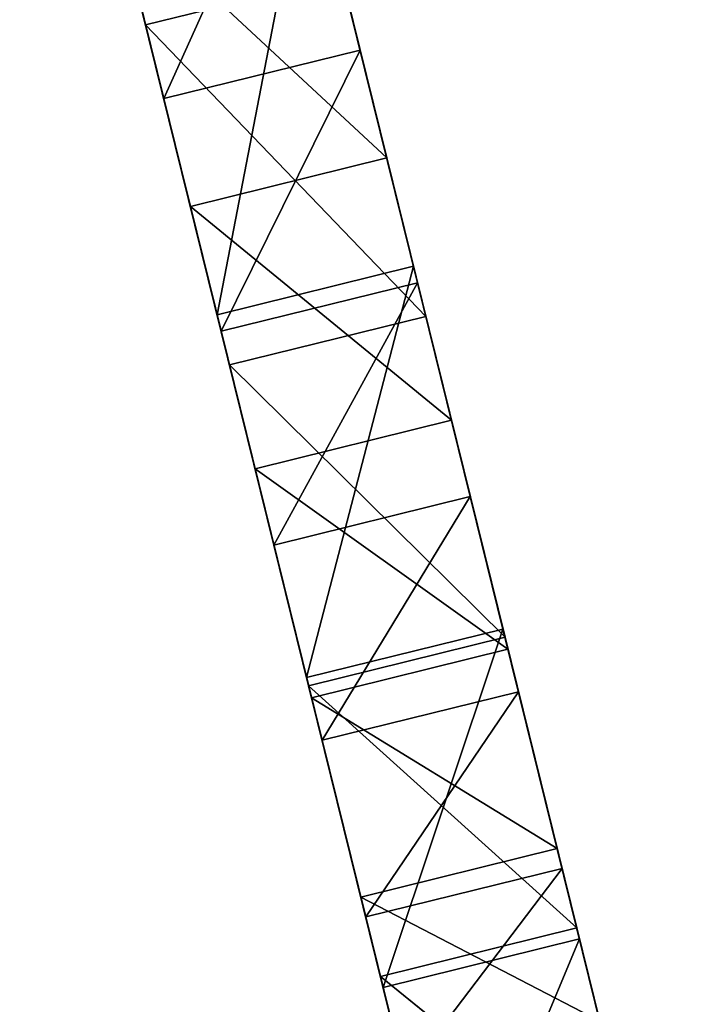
# Model space of a CAD drawing. Extents: x 856 to 1396, y -116 to 539.
# Tile 32 of 115: x 1166 to 1187, y 49 to 79. Entities that reach past the tile are written whole.
import ezdxf

# ---------------------------------------------------------------- set-up
doc = ezdxf.new("R2010")
doc.units = 0
doc.header["$LTSCALE"] = 25.4
doc.layers.get('0').update_dxf_attribs({"color": 13, "linetype": 'CONTINUOUS'})

# ---------------------------------------------------------------- blocks, each defined once
blk = doc.blocks.new('IKA-D-4174_STL')
at = {"color": 43}
for p, q in [((429.585, 1361.649, 194.582), (426.796, 1367.582, 205.886)), ((429.585, 1361.649, 194.582), (426.796, 1367.582, 205.886)), ((431.92, 1340.275, 185.119), (426.796, 1367.582, 205.886)), ((431.92, 1340.275, 185.119), (426.796, 1367.582, 205.886)), ((425.696, 1362.728, 210.345), (430.146, 1345.849, 192.308)), ((431.92, 1340.275, 185.119), (425.696, 1362.728, 210.345)), ((431.92, 1340.275, 185.119), (425.696, 1362.728, 210.345)), ((425.696, 1362.728, 210.345), (430.146, 1345.849, 192.308)), ((432.177, 1355.272, 184.076), (429.585, 1361.649, 194.582)), ((429.585, 1361.649, 194.582), (438.245, 1355.272, 185.574)), ((429.585, 1361.649, 194.582), (438.245, 1355.272, 185.574)), ((429.585, 1361.649, 194.582), (435.653, 1361.649, 196.08)), ((429.585, 1361.649, 194.582), (435.653, 1361.649, 196.08)), ((429.585, 1361.649, 194.582), (431.92, 1340.275, 185.119)), ((429.585, 1361.649, 194.582), (431.92, 1340.275, 185.119)), ((432.177, 1355.272, 184.076), (429.585, 1361.649, 194.582)), ((435.653, 1361.649, 196.08), (438.245, 1355.272, 185.574)), ((435.653, 1361.649, 196.08), (438.245, 1355.272, 185.574)), ((431.92, 1340.275, 185.119), (432.177, 1355.272, 184.076)), ((431.92, 1340.275, 185.119), (432.177, 1355.272, 184.076)), ((434.623, 1348.342, 174.165), (432.177, 1355.272, 184.076)), ((432.177, 1355.272, 184.076), (440.691, 1348.342, 175.662)), ((432.177, 1355.272, 184.076), (440.691, 1348.342, 175.662)), ((432.177, 1355.272, 184.076), (438.245, 1355.272, 185.574)), ((432.177, 1355.272, 184.076), (438.245, 1355.272, 185.574)), ((434.623, 1348.342, 174.165), (432.177, 1355.272, 184.076)), ((434.308, 1351.017, 201.533), (438.245, 1355.272, 185.574)), ((434.308, 1351.017, 201.533), (438.245, 1355.272, 185.574)), ((436.214, 1345.849, 193.805), (438.245, 1355.272, 185.574)), ((436.214, 1345.849, 193.805), (438.245, 1355.272, 185.574)), ((438.245, 1355.272, 185.574), (440.691, 1348.342, 175.662)), ((438.245, 1355.272, 185.574), (440.691, 1348.342, 175.662)), ((428.24, 1351.017, 200.036), (430.146, 1345.849, 192.308)), ((428.24, 1351.017, 200.036), (430.146, 1345.849, 192.308)), ((430.146, 1345.849, 192.308), (434.308, 1351.017, 201.533)), ((430.146, 1345.849, 192.308), (434.308, 1351.017, 201.533)), ((436.214, 1345.849, 193.805), (434.308, 1351.017, 201.533)), ((436.214, 1345.849, 193.805), (434.308, 1351.017, 201.533)), ((431.92, 1340.275, 185.119), (434.623, 1348.342, 174.165)), ((431.92, 1340.275, 185.119), (434.623, 1348.342, 174.165)), ((433.55, 1334.293, 178.511), (434.623, 1348.342, 174.165)), ((433.55, 1334.293, 178.511), (434.623, 1348.342, 174.165)), ((436.838, 1341.107, 165.186), (434.623, 1348.342, 174.165)), ((434.623, 1348.342, 174.165), (442.906, 1341.107, 166.683)), ((434.623, 1348.342, 174.165), (442.906, 1341.107, 166.683)), ((434.623, 1348.342, 174.165), (440.691, 1348.342, 175.662)), ((434.623, 1348.342, 174.165), (440.691, 1348.342, 175.662)), ((436.838, 1341.107, 165.186), (434.623, 1348.342, 174.165)), ((436.214, 1345.849, 193.805), (440.691, 1348.342, 175.662)), ((436.214, 1345.849, 193.805), (440.691, 1348.342, 175.662)), ((437.988, 1340.275, 186.616), (440.691, 1348.342, 175.662)), ((437.988, 1340.275, 186.616), (440.691, 1348.342, 175.662)), ((440.691, 1348.342, 175.662), (442.906, 1341.107, 166.683)), ((440.691, 1348.342, 175.662), (442.906, 1341.107, 166.683)), ((430.146, 1345.849, 192.308), (436.214, 1345.849, 193.805)), ((430.146, 1345.849, 192.308), (436.214, 1345.849, 193.805)), ((430.146, 1345.849, 192.308), (431.92, 1340.275, 185.119)), ((430.146, 1345.849, 192.308), (431.92, 1340.275, 185.119)), ((431.92, 1340.275, 185.119), (436.214, 1345.849, 193.805)), ((431.92, 1340.275, 185.119), (436.214, 1345.849, 193.805)), ((437.988, 1340.275, 186.616), (436.214, 1345.849, 193.805)), ((437.988, 1340.275, 186.616), (436.214, 1345.849, 193.805)), ((433.55, 1334.293, 178.511), (436.838, 1341.107, 165.186)), ((433.55, 1334.293, 178.511), (436.838, 1341.107, 165.186)), ((435.038, 1327.882, 172.483), (436.838, 1341.107, 165.186)), ((435.038, 1327.882, 172.483), (436.838, 1341.107, 165.186)), ((436.385, 1321.004, 167.021), (436.838, 1341.107, 165.186)), ((436.385, 1321.004, 167.021), (436.838, 1341.107, 165.186)), ((438.816, 1333.646, 157.17), (436.838, 1341.107, 165.186)), ((436.838, 1341.107, 165.186), (444.884, 1333.646, 158.667)), ((436.838, 1341.107, 165.186), (444.884, 1333.646, 158.667)), ((436.838, 1341.107, 165.186), (442.906, 1341.107, 166.683)), ((436.838, 1341.107, 165.186), (442.906, 1341.107, 166.683)), ((438.816, 1333.646, 157.17), (436.838, 1341.107, 165.186)), ((437.988, 1340.275, 186.616), (442.906, 1341.107, 166.683)), ((437.988, 1340.275, 186.616), (442.906, 1341.107, 166.683)), ((439.618, 1334.293, 180.008), (442.906, 1341.107, 166.683)), ((439.618, 1334.293, 180.008), (442.906, 1341.107, 166.683)), ((442.906, 1341.107, 166.683), (441.106, 1327.882, 173.98)), ((442.906, 1341.107, 166.683), (441.106, 1327.882, 173.98)), ((442.906, 1341.107, 166.683), (444.884, 1333.646, 158.667)), ((442.906, 1341.107, 166.683), (444.884, 1333.646, 158.667)), ((431.92, 1340.275, 185.119), (437.988, 1340.275, 186.616)), ((431.92, 1340.275, 185.119), (437.988, 1340.275, 186.616)), ((431.92, 1340.275, 185.119), (433.55, 1334.293, 178.511)), ((431.92, 1340.275, 185.119), (433.55, 1334.293, 178.511)), ((433.55, 1334.293, 178.511), (437.988, 1340.275, 186.616)), ((433.55, 1334.293, 178.511), (437.988, 1340.275, 186.616)), ((439.618, 1334.293, 180.008), (437.988, 1340.275, 186.616)), ((439.618, 1334.293, 180.008), (437.988, 1340.275, 186.616)), ((433.55, 1334.293, 178.511), (439.618, 1334.293, 180.008)), ((433.55, 1334.293, 178.511), (439.618, 1334.293, 180.008)), ((433.55, 1334.293, 178.511), (435.038, 1327.882, 172.483)), ((433.55, 1334.293, 178.511), (435.038, 1327.882, 172.483)), ((435.038, 1327.882, 172.483), (439.618, 1334.293, 180.008)), ((435.038, 1327.882, 172.483), (439.618, 1334.293, 180.008)), ((441.106, 1327.882, 173.98), (439.618, 1334.293, 180.008)), ((441.106, 1327.882, 173.98), (439.618, 1334.293, 180.008)), ((436.385, 1321.004, 167.021), (438.816, 1333.646, 157.17)), ((436.385, 1321.004, 167.021), (438.816, 1333.646, 157.17)), ((441.106, 1327.882, 173.98), (444.884, 1333.646, 158.667)), ((441.106, 1327.882, 173.98), (444.884, 1333.646, 158.667)), ((442.453, 1321.004, 168.518), (444.884, 1333.646, 158.667)), ((442.453, 1321.004, 168.518), (444.884, 1333.646, 158.667)), ((435.038, 1327.882, 172.483), (441.106, 1327.882, 173.98)), ((435.038, 1327.882, 172.483), (441.106, 1327.882, 173.98)), ((435.038, 1327.882, 172.483), (436.385, 1321.004, 167.021)), ((435.038, 1327.882, 172.483), (436.385, 1321.004, 167.021)), ((436.385, 1321.004, 167.021), (441.106, 1327.882, 173.98)), ((436.385, 1321.004, 167.021), (441.106, 1327.882, 173.98)), ((442.453, 1321.004, 168.518), (441.106, 1327.882, 173.98)), ((442.453, 1321.004, 168.518), (441.106, 1327.882, 173.98)), ((442.453, 1321.004, 168.518), (446.629, 1326.005, 151.593)), ((442.453, 1321.004, 168.518), (446.629, 1326.005, 151.593)), ((436.385, 1321.004, 167.021), (442.453, 1321.004, 168.518)), ((436.385, 1321.004, 167.021), (442.453, 1321.004, 168.518)), ((436.385, 1321.004, 167.021), (437.594, 1313.621, 162.119)), ((436.385, 1321.004, 167.021), (437.594, 1313.621, 162.119)), ((437.594, 1313.621, 162.119), (442.453, 1321.004, 168.518)), ((437.594, 1313.621, 162.119), (442.453, 1321.004, 168.518)), ((443.662, 1313.621, 163.616), (442.453, 1321.004, 168.518)), ((443.662, 1313.621, 163.616), (442.453, 1321.004, 168.518)), ((437.549, 1183.785, 162.303), (436.233, 1175.012, 167.637)), ((436.233, 1175.012, 167.637), (443.617, 1183.785, 163.8)), ((436.233, 1175.012, 167.637), (443.617, 1183.785, 163.8)), ((437.549, 1183.785, 162.303), (436.233, 1175.012, 167.637)), ((442.301, 1175.012, 169.134), (443.617, 1183.785, 163.8)), ((442.301, 1175.012, 169.134), (443.617, 1183.785, 163.8)), ((436.233, 1175.012, 167.637), (434.713, 1166.394, 173.797)), ((434.713, 1166.394, 173.797), (442.301, 1175.012, 169.134)), ((434.713, 1166.394, 173.797), (442.301, 1175.012, 169.134)), ((436.233, 1175.012, 167.637), (434.713, 1166.394, 173.797)), ((442.159, 1175.021, 143.619), (436.233, 1175.012, 167.637)), ((442.159, 1175.021, 143.619), (436.233, 1175.012, 167.637)), ((436.233, 1175.012, 167.637), (442.301, 1175.012, 169.134)), ((436.233, 1175.012, 167.637), (442.301, 1175.012, 169.134)), ((440.686, 1167.301, 149.588), (436.233, 1175.012, 167.637)), ((440.686, 1167.301, 149.588), (436.233, 1175.012, 167.637)), ((440.781, 1166.394, 175.294), (442.301, 1175.012, 169.134)), ((440.781, 1166.394, 175.294), (442.301, 1175.012, 169.134)), ((442.301, 1175.012, 169.134), (446.754, 1167.301, 151.085)), ((442.301, 1175.012, 169.134), (446.754, 1167.301, 151.085)), ((442.301, 1175.012, 169.134), (445.013, 1159.47, 158.141)), ((442.301, 1175.012, 169.134), (445.013, 1159.47, 158.141)), ((440.686, 1167.301, 149.588), (434.713, 1166.394, 173.797)), ((440.686, 1167.301, 149.588), (434.713, 1166.394, 173.797)), ((434.713, 1166.394, 173.797), (432.968, 1157.886, 180.87)), ((432.968, 1157.886, 180.87), (440.781, 1166.394, 175.294)), ((432.968, 1157.886, 180.87), (440.781, 1166.394, 175.294)), ((434.713, 1166.394, 173.797), (432.968, 1157.886, 180.87)), ((434.713, 1166.394, 173.797), (440.781, 1166.394, 175.294)), ((434.713, 1166.394, 173.797), (440.781, 1166.394, 175.294)), ((438.945, 1159.47, 156.644), (434.713, 1166.394, 173.797)), ((438.945, 1159.47, 156.644), (434.713, 1166.394, 173.797)), ((439.036, 1157.886, 182.367), (440.781, 1166.394, 175.294)), ((439.036, 1157.886, 182.367), (440.781, 1166.394, 175.294)), ((440.781, 1166.394, 175.294), (445.013, 1159.47, 158.141)), ((440.781, 1166.394, 175.294), (445.013, 1159.47, 158.141)), ((440.781, 1166.394, 175.294), (442.989, 1151.555, 166.345)), ((440.781, 1166.394, 175.294), (442.989, 1151.555, 166.345)), ((438.945, 1159.47, 156.644), (432.968, 1157.886, 180.87)), ((438.945, 1159.47, 156.644), (432.968, 1157.886, 180.87)), ((436.921, 1151.555, 164.848), (438.945, 1159.47, 156.644)), ((436.921, 1151.555, 164.848), (438.945, 1159.47, 156.644)), ((438.945, 1159.47, 156.644), (442.989, 1151.555, 166.345)), ((438.945, 1159.47, 156.644), (442.989, 1151.555, 166.345)), ((445.013, 1159.47, 158.141), (442.989, 1151.555, 166.345)), ((445.013, 1159.47, 158.141), (442.989, 1151.555, 166.345)), ((432.968, 1157.886, 180.87), (430.969, 1149.434, 188.974)), ((430.969, 1149.434, 188.974), (439.036, 1157.886, 182.367)), ((430.969, 1149.434, 188.974), (439.036, 1157.886, 182.367)), ((432.968, 1157.886, 180.87), (430.969, 1149.434, 188.974)), ((432.968, 1157.886, 180.87), (439.036, 1157.886, 182.367)), ((432.968, 1157.886, 180.87), (439.036, 1157.886, 182.367)), ((436.921, 1151.555, 164.848), (432.968, 1157.886, 180.87)), ((436.921, 1151.555, 164.848), (432.968, 1157.886, 180.87)), ((437.037, 1149.434, 190.471), (439.036, 1157.886, 182.367)), ((437.037, 1149.434, 190.471), (439.036, 1157.886, 182.367)), ((439.036, 1157.886, 182.367), (442.989, 1151.555, 166.345)), ((439.036, 1157.886, 182.367), (442.989, 1151.555, 166.345)), ((439.036, 1157.886, 182.367), (440.627, 1143.42, 175.918)), ((439.036, 1157.886, 182.367), (440.627, 1143.42, 175.918)), ((436.921, 1151.555, 164.848), (430.969, 1149.434, 188.974)), ((436.921, 1151.555, 164.848), (430.969, 1149.434, 188.974)), ((434.559, 1143.42, 174.421), (436.921, 1151.555, 164.848)), ((434.559, 1143.42, 174.421), (436.921, 1151.555, 164.848)), ((436.921, 1151.555, 164.848), (440.627, 1143.42, 175.918)), ((436.921, 1151.555, 164.848), (440.627, 1143.42, 175.918)), ((436.921, 1151.555, 164.848), (442.989, 1151.555, 166.345)), ((436.921, 1151.555, 164.848), (442.989, 1151.555, 166.345)), ((442.989, 1151.555, 166.345), (440.627, 1143.42, 175.918)), ((442.989, 1151.555, 166.345), (440.627, 1143.42, 175.918)), ((430.969, 1149.434, 188.974), (428.68, 1140.989, 198.251)), ((428.68, 1140.989, 198.251), (437.037, 1149.434, 190.471)), ((428.68, 1140.989, 198.251), (437.037, 1149.434, 190.471)), ((430.969, 1149.434, 188.974), (428.68, 1140.989, 198.251)), ((430.969, 1149.434, 188.974), (437.037, 1149.434, 190.471)), ((430.969, 1149.434, 188.974), (437.037, 1149.434, 190.471)), ((434.559, 1143.42, 174.421), (430.969, 1149.434, 188.974)), ((434.559, 1143.42, 174.421), (430.969, 1149.434, 188.974)), ((434.748, 1140.989, 199.748), (437.037, 1149.434, 190.471)), ((434.748, 1140.989, 199.748), (437.037, 1149.434, 190.471)), ((437.037, 1149.434, 190.471), (440.627, 1143.42, 175.918)), ((437.037, 1149.434, 190.471), (440.627, 1143.42, 175.918)), ((437.037, 1149.434, 190.471), (437.863, 1134.933, 187.124)), ((437.037, 1149.434, 190.471), (437.863, 1134.933, 187.124)), ((434.559, 1143.42, 174.421), (428.68, 1140.989, 198.251)), ((434.559, 1143.42, 174.421), (428.68, 1140.989, 198.251)), ((431.795, 1134.933, 185.627), (434.559, 1143.42, 174.421)), ((431.795, 1134.933, 185.627), (434.559, 1143.42, 174.421)), ((434.559, 1143.42, 174.421), (437.863, 1134.933, 187.124)), ((434.559, 1143.42, 174.421), (437.863, 1134.933, 187.124)), ((434.559, 1143.42, 174.421), (440.627, 1143.42, 175.918)), ((434.559, 1143.42, 174.421), (440.627, 1143.42, 175.918)), ((440.627, 1143.42, 175.918), (437.863, 1134.933, 187.124)), ((440.627, 1143.42, 175.918), (437.863, 1134.933, 187.124)), ((431.795, 1134.933, 185.627), (428.68, 1140.989, 198.251)), ((431.795, 1134.933, 185.627), (428.68, 1140.989, 198.251)), ((434.748, 1140.989, 199.748), (437.863, 1134.933, 187.124)), ((434.748, 1140.989, 199.748), (437.863, 1134.933, 187.124)), ((431.795, 1134.933, 185.627), (426.357, 1133.41, 207.667)), ((431.795, 1134.933, 185.627), (426.357, 1133.41, 207.667)), ((428.553, 1125.968, 198.766), (431.795, 1134.933, 185.627)), ((428.553, 1125.968, 198.766), (431.795, 1134.933, 185.627)), ((431.795, 1134.933, 185.627), (434.621, 1125.968, 200.263)), ((431.795, 1134.933, 185.627), (434.621, 1125.968, 200.263)), ((431.795, 1134.933, 185.627), (437.863, 1134.933, 187.124)), ((431.795, 1134.933, 185.627), (437.863, 1134.933, 187.124)), ((437.863, 1134.933, 187.124), (434.621, 1125.968, 200.263)), ((437.863, 1134.933, 187.124), (434.621, 1125.968, 200.263))]:
    blk.add_line(p, q, dxfattribs=at)
mesh = blk.add_polyface(dxfattribs=at)
corners = [(426.796, 1367.582, 205.886), (431.92, 1340.275, 185.119), (425.696, 1362.728, 210.345)]
mesh.append_faces([[corners[k] for k in face] for face in [(0, 1, 2)]], dxfattribs={"color": 43})
mesh = blk.add_polyface(dxfattribs=at)
corners = [(426.796, 1367.582, 205.886), (435.653, 1361.649, 196.08), (429.585, 1361.649, 194.582)]
mesh.append_faces([[corners[k] for k in face] for face in [(0, 1, 2)]], dxfattribs={"color": 43})
mesh = blk.add_polyface(dxfattribs=at)
corners = [(426.796, 1367.582, 205.886), (429.585, 1361.649, 194.582), (431.92, 1340.275, 185.119)]
mesh.append_faces([[corners[k] for k in face] for face in [(0, 1, 2)]], dxfattribs={"color": 43})
mesh = blk.add_polyface(dxfattribs=at)
corners = [(425.696, 1362.728, 210.345), (430.146, 1345.849, 192.308), (428.24, 1351.017, 200.036)]
mesh.append_faces([[corners[k] for k in face] for face in [(0, 1, 2)]], dxfattribs={"color": 43})
mesh = blk.add_polyface(dxfattribs=at)
corners = [(425.696, 1362.728, 210.345), (431.92, 1340.275, 185.119), (430.146, 1345.849, 192.308)]
mesh.append_faces([[corners[k] for k in face] for face in [(0, 1, 2)]], dxfattribs={"color": 43})
mesh = blk.add_polyface(dxfattribs=at)
corners = [(429.585, 1361.649, 194.582), (438.245, 1355.272, 185.574), (432.177, 1355.272, 184.076)]
mesh.append_faces([[corners[k] for k in face] for face in [(0, 1, 2)]], dxfattribs={"color": 43})
mesh = blk.add_polyface(dxfattribs=at)
corners = [(435.653, 1361.649, 196.08), (438.245, 1355.272, 185.574), (429.585, 1361.649, 194.582)]
mesh.append_faces([[corners[k] for k in face] for face in [(0, 1, 2)]], dxfattribs={"color": 43})
mesh = blk.add_polyface(dxfattribs=at)
corners = [(429.585, 1361.649, 194.582), (432.177, 1355.272, 184.076), (431.92, 1340.275, 185.119)]
mesh.append_faces([[corners[k] for k in face] for face in [(0, 1, 2)]], dxfattribs={"color": 43})
mesh = blk.add_polyface(dxfattribs=at)
corners = [(435.653, 1361.649, 196.08), (434.308, 1351.017, 201.533), (438.245, 1355.272, 185.574)]
mesh.append_faces([[corners[k] for k in face] for face in [(0, 1, 2)]], dxfattribs={"color": 43})
mesh = blk.add_polyface(dxfattribs=at)
corners = [(432.177, 1355.272, 184.076), (434.623, 1348.342, 174.165), (431.92, 1340.275, 185.119)]
mesh.append_faces([[corners[k] for k in face] for face in [(0, 1, 2)]], dxfattribs={"color": 43})
mesh = blk.add_polyface(dxfattribs=at)
corners = [(432.177, 1355.272, 184.076), (440.691, 1348.342, 175.662), (434.623, 1348.342, 174.165)]
mesh.append_faces([[corners[k] for k in face] for face in [(0, 1, 2)]], dxfattribs={"color": 43})
mesh = blk.add_polyface(dxfattribs=at)
corners = [(438.245, 1355.272, 185.574), (440.691, 1348.342, 175.662), (432.177, 1355.272, 184.076)]
mesh.append_faces([[corners[k] for k in face] for face in [(0, 1, 2)]], dxfattribs={"color": 43})
mesh = blk.add_polyface(dxfattribs=at)
corners = [(438.245, 1355.272, 185.574), (434.308, 1351.017, 201.533), (436.214, 1345.849, 193.805)]
mesh.append_faces([[corners[k] for k in face] for face in [(0, 1, 2)]], dxfattribs={"color": 43})
mesh = blk.add_polyface(dxfattribs=at)
corners = [(438.245, 1355.272, 185.574), (436.214, 1345.849, 193.805), (440.691, 1348.342, 175.662)]
mesh.append_faces([[corners[k] for k in face] for face in [(0, 1, 2)]], dxfattribs={"color": 43})
mesh = blk.add_polyface(dxfattribs=at)
corners = [(434.308, 1351.017, 201.533), (428.24, 1351.017, 200.036), (430.146, 1345.849, 192.308)]
mesh.append_faces([[corners[k] for k in face] for face in [(0, 1, 2)]], dxfattribs={"color": 43})
mesh = blk.add_polyface(dxfattribs=at)
corners = [(434.308, 1351.017, 201.533), (430.146, 1345.849, 192.308), (436.214, 1345.849, 193.805)]
mesh.append_faces([[corners[k] for k in face] for face in [(0, 1, 2)]], dxfattribs={"color": 43})
mesh = blk.add_polyface(dxfattribs=at)
corners = [(434.623, 1348.342, 174.165), (433.55, 1334.293, 178.511), (431.92, 1340.275, 185.119)]
mesh.append_faces([[corners[k] for k in face] for face in [(0, 1, 2)]], dxfattribs={"color": 43})
mesh = blk.add_polyface(dxfattribs=at)
corners = [(434.623, 1348.342, 174.165), (436.838, 1341.107, 165.186), (433.55, 1334.293, 178.511)]
mesh.append_faces([[corners[k] for k in face] for face in [(0, 1, 2)]], dxfattribs={"color": 43})
mesh = blk.add_polyface(dxfattribs=at)
corners = [(434.623, 1348.342, 174.165), (442.906, 1341.107, 166.683), (436.838, 1341.107, 165.186)]
mesh.append_faces([[corners[k] for k in face] for face in [(0, 1, 2)]], dxfattribs={"color": 43})
mesh = blk.add_polyface(dxfattribs=at)
corners = [(440.691, 1348.342, 175.662), (442.906, 1341.107, 166.683), (434.623, 1348.342, 174.165)]
mesh.append_faces([[corners[k] for k in face] for face in [(0, 1, 2)]], dxfattribs={"color": 43})
mesh = blk.add_polyface(dxfattribs=at)
corners = [(440.691, 1348.342, 175.662), (436.214, 1345.849, 193.805), (437.988, 1340.275, 186.616)]
mesh.append_faces([[corners[k] for k in face] for face in [(0, 1, 2)]], dxfattribs={"color": 43})
mesh = blk.add_polyface(dxfattribs=at)
corners = [(440.691, 1348.342, 175.662), (437.988, 1340.275, 186.616), (442.906, 1341.107, 166.683)]
mesh.append_faces([[corners[k] for k in face] for face in [(0, 1, 2)]], dxfattribs={"color": 43})
mesh = blk.add_polyface(dxfattribs=at)
corners = [(436.214, 1345.849, 193.805), (430.146, 1345.849, 192.308), (431.92, 1340.275, 185.119)]
mesh.append_faces([[corners[k] for k in face] for face in [(0, 1, 2)]], dxfattribs={"color": 43})
mesh = blk.add_polyface(dxfattribs=at)
corners = [(436.214, 1345.849, 193.805), (431.92, 1340.275, 185.119), (437.988, 1340.275, 186.616)]
mesh.append_faces([[corners[k] for k in face] for face in [(0, 1, 2)]], dxfattribs={"color": 43})
mesh = blk.add_polyface(dxfattribs=at)
corners = [(436.838, 1341.107, 165.186), (435.038, 1327.882, 172.483), (433.55, 1334.293, 178.511)]
mesh.append_faces([[corners[k] for k in face] for face in [(0, 1, 2)]], dxfattribs={"color": 43})
mesh = blk.add_polyface(dxfattribs=at)
corners = [(436.838, 1341.107, 165.186), (436.385, 1321.004, 167.021), (435.038, 1327.882, 172.483)]
mesh.append_faces([[corners[k] for k in face] for face in [(0, 1, 2)]], dxfattribs={"color": 43})
mesh = blk.add_polyface(dxfattribs=at)
corners = [(436.838, 1341.107, 165.186), (438.816, 1333.646, 157.17), (436.385, 1321.004, 167.021)]
mesh.append_faces([[corners[k] for k in face] for face in [(0, 1, 2)]], dxfattribs={"color": 43})
mesh = blk.add_polyface(dxfattribs=at)
corners = [(436.838, 1341.107, 165.186), (444.884, 1333.646, 158.667), (438.816, 1333.646, 157.17)]
mesh.append_faces([[corners[k] for k in face] for face in [(0, 1, 2)]], dxfattribs={"color": 43})
mesh = blk.add_polyface(dxfattribs=at)
corners = [(442.906, 1341.107, 166.683), (444.884, 1333.646, 158.667), (436.838, 1341.107, 165.186)]
mesh.append_faces([[corners[k] for k in face] for face in [(0, 1, 2)]], dxfattribs={"color": 43})
mesh = blk.add_polyface(dxfattribs=at)
corners = [(442.906, 1341.107, 166.683), (437.988, 1340.275, 186.616), (439.618, 1334.293, 180.008)]
mesh.append_faces([[corners[k] for k in face] for face in [(0, 1, 2)]], dxfattribs={"color": 43})
mesh = blk.add_polyface(dxfattribs=at)
corners = [(442.906, 1341.107, 166.683), (439.618, 1334.293, 180.008), (441.106, 1327.882, 173.98)]
mesh.append_faces([[corners[k] for k in face] for face in [(0, 1, 2)]], dxfattribs={"color": 43})
mesh = blk.add_polyface(dxfattribs=at)
corners = [(442.906, 1341.107, 166.683), (441.106, 1327.882, 173.98), (444.884, 1333.646, 158.667)]
mesh.append_faces([[corners[k] for k in face] for face in [(0, 1, 2)]], dxfattribs={"color": 43})
mesh = blk.add_polyface(dxfattribs=at)
corners = [(437.988, 1340.275, 186.616), (431.92, 1340.275, 185.119), (433.55, 1334.293, 178.511)]
mesh.append_faces([[corners[k] for k in face] for face in [(0, 1, 2)]], dxfattribs={"color": 43})
mesh = blk.add_polyface(dxfattribs=at)
corners = [(437.988, 1340.275, 186.616), (433.55, 1334.293, 178.511), (439.618, 1334.293, 180.008)]
mesh.append_faces([[corners[k] for k in face] for face in [(0, 1, 2)]], dxfattribs={"color": 43})
mesh = blk.add_polyface(dxfattribs=at)
corners = [(439.618, 1334.293, 180.008), (433.55, 1334.293, 178.511), (435.038, 1327.882, 172.483)]
mesh.append_faces([[corners[k] for k in face] for face in [(0, 1, 2)]], dxfattribs={"color": 43})
mesh = blk.add_polyface(dxfattribs=at)
corners = [(441.106, 1327.882, 173.98), (439.618, 1334.293, 180.008), (435.038, 1327.882, 172.483)]
mesh.append_faces([[corners[k] for k in face] for face in [(0, 1, 2)]], dxfattribs={"color": 43})
mesh = blk.add_polyface(dxfattribs=at)
corners = [(438.816, 1333.646, 157.17), (437.594, 1313.621, 162.119), (436.385, 1321.004, 167.021)]
mesh.append_faces([[corners[k] for k in face] for face in [(0, 1, 2)]], dxfattribs={"color": 43})
mesh = blk.add_polyface(dxfattribs=at)
corners = [(444.884, 1333.646, 158.667), (441.106, 1327.882, 173.98), (442.453, 1321.004, 168.518)]
mesh.append_faces([[corners[k] for k in face] for face in [(0, 1, 2)]], dxfattribs={"color": 43})
mesh = blk.add_polyface(dxfattribs=at)
corners = [(444.884, 1333.646, 158.667), (442.453, 1321.004, 168.518), (446.629, 1326.005, 151.593)]
mesh.append_faces([[corners[k] for k in face] for face in [(0, 1, 2)]], dxfattribs={"color": 43})
mesh = blk.add_polyface(dxfattribs=at)
corners = [(441.106, 1327.882, 173.98), (435.038, 1327.882, 172.483), (436.385, 1321.004, 167.021)]
mesh.append_faces([[corners[k] for k in face] for face in [(0, 1, 2)]], dxfattribs={"color": 43})
mesh = blk.add_polyface(dxfattribs=at)
corners = [(442.453, 1321.004, 168.518), (441.106, 1327.882, 173.98), (436.385, 1321.004, 167.021)]
mesh.append_faces([[corners[k] for k in face] for face in [(0, 1, 2)]], dxfattribs={"color": 43})
mesh = blk.add_polyface(dxfattribs=at)
corners = [(446.629, 1326.005, 151.593), (442.453, 1321.004, 168.518), (443.662, 1313.621, 163.616)]
mesh.append_faces([[corners[k] for k in face] for face in [(0, 1, 2)]], dxfattribs={"color": 43})
mesh = blk.add_polyface(dxfattribs=at)
corners = [(442.453, 1321.004, 168.518), (436.385, 1321.004, 167.021), (437.594, 1313.621, 162.119)]
mesh.append_faces([[corners[k] for k in face] for face in [(0, 1, 2)]], dxfattribs={"color": 43})
mesh = blk.add_polyface(dxfattribs=at)
corners = [(443.662, 1313.621, 163.616), (442.453, 1321.004, 168.518), (437.594, 1313.621, 162.119)]
mesh.append_faces([[corners[k] for k in face] for face in [(0, 1, 2)]], dxfattribs={"color": 43})
mesh = blk.add_polyface(dxfattribs=at)
corners = [(443.617, 1183.785, 163.8), (437.549, 1183.785, 162.303), (436.233, 1175.012, 167.637)]
mesh.append_faces([[corners[k] for k in face] for face in [(0, 1, 2)]], dxfattribs={"color": 43})
mesh = blk.add_polyface(dxfattribs=at)
corners = [(443.617, 1183.785, 163.8), (436.233, 1175.012, 167.637), (442.301, 1175.012, 169.134)]
mesh.append_faces([[corners[k] for k in face] for face in [(0, 1, 2)]], dxfattribs={"color": 43})
mesh = blk.add_polyface(dxfattribs=at)
corners = [(437.549, 1183.785, 162.303), (442.159, 1175.021, 143.619), (436.233, 1175.012, 167.637)]
mesh.append_faces([[corners[k] for k in face] for face in [(0, 1, 2)]], dxfattribs={"color": 43})
mesh = blk.add_polyface(dxfattribs=at)
corners = [(443.617, 1183.785, 163.8), (442.301, 1175.012, 169.134), (446.754, 1167.301, 151.085)]
mesh.append_faces([[corners[k] for k in face] for face in [(0, 1, 2)]], dxfattribs={"color": 43})
mesh = blk.add_polyface(dxfattribs=at)
corners = [(442.301, 1175.012, 169.134), (436.233, 1175.012, 167.637), (434.713, 1166.394, 173.797)]
mesh.append_faces([[corners[k] for k in face] for face in [(0, 1, 2)]], dxfattribs={"color": 43})
mesh = blk.add_polyface(dxfattribs=at)
corners = [(442.301, 1175.012, 169.134), (434.713, 1166.394, 173.797), (440.781, 1166.394, 175.294)]
mesh.append_faces([[corners[k] for k in face] for face in [(0, 1, 2)]], dxfattribs={"color": 43})
mesh = blk.add_polyface(dxfattribs=at)
corners = [(436.233, 1175.012, 167.637), (440.686, 1167.301, 149.588), (434.713, 1166.394, 173.797)]
mesh.append_faces([[corners[k] for k in face] for face in [(0, 1, 2)]], dxfattribs={"color": 43})
mesh = blk.add_polyface(dxfattribs=at)
corners = [(442.159, 1175.021, 143.619), (440.686, 1167.301, 149.588), (436.233, 1175.012, 167.637)]
mesh.append_faces([[corners[k] for k in face] for face in [(0, 1, 2)]], dxfattribs={"color": 43})
mesh = blk.add_polyface(dxfattribs=at)
corners = [(442.301, 1175.012, 169.134), (440.781, 1166.394, 175.294), (445.013, 1159.47, 158.141)]
mesh.append_faces([[corners[k] for k in face] for face in [(0, 1, 2)]], dxfattribs={"color": 43})
mesh = blk.add_polyface(dxfattribs=at)
corners = [(442.301, 1175.012, 169.134), (445.013, 1159.47, 158.141), (446.754, 1167.301, 151.085)]
mesh.append_faces([[corners[k] for k in face] for face in [(0, 1, 2)]], dxfattribs={"color": 43})
mesh = blk.add_polyface(dxfattribs=at)
corners = [(440.686, 1167.301, 149.588), (438.945, 1159.47, 156.644), (434.713, 1166.394, 173.797)]
mesh.append_faces([[corners[k] for k in face] for face in [(0, 1, 2)]], dxfattribs={"color": 43})
mesh = blk.add_polyface(dxfattribs=at)
corners = [(440.781, 1166.394, 175.294), (434.713, 1166.394, 173.797), (432.968, 1157.886, 180.87)]
mesh.append_faces([[corners[k] for k in face] for face in [(0, 1, 2)]], dxfattribs={"color": 43})
mesh = blk.add_polyface(dxfattribs=at)
corners = [(440.781, 1166.394, 175.294), (432.968, 1157.886, 180.87), (439.036, 1157.886, 182.367)]
mesh.append_faces([[corners[k] for k in face] for face in [(0, 1, 2)]], dxfattribs={"color": 43})
mesh = blk.add_polyface(dxfattribs=at)
corners = [(434.713, 1166.394, 173.797), (438.945, 1159.47, 156.644), (432.968, 1157.886, 180.87)]
mesh.append_faces([[corners[k] for k in face] for face in [(0, 1, 2)]], dxfattribs={"color": 43})
mesh = blk.add_polyface(dxfattribs=at)
corners = [(440.781, 1166.394, 175.294), (439.036, 1157.886, 182.367), (442.989, 1151.555, 166.345)]
mesh.append_faces([[corners[k] for k in face] for face in [(0, 1, 2)]], dxfattribs={"color": 43})
mesh = blk.add_polyface(dxfattribs=at)
corners = [(440.781, 1166.394, 175.294), (442.989, 1151.555, 166.345), (445.013, 1159.47, 158.141)]
mesh.append_faces([[corners[k] for k in face] for face in [(0, 1, 2)]], dxfattribs={"color": 43})
mesh = blk.add_polyface(dxfattribs=at)
corners = [(438.945, 1159.47, 156.644), (436.921, 1151.555, 164.848), (432.968, 1157.886, 180.87)]
mesh.append_faces([[corners[k] for k in face] for face in [(0, 1, 2)]], dxfattribs={"color": 43})
mesh = blk.add_polyface(dxfattribs=at)
corners = [(442.989, 1151.555, 166.345), (436.921, 1151.555, 164.848), (438.945, 1159.47, 156.644)]
mesh.append_faces([[corners[k] for k in face] for face in [(0, 1, 2)]], dxfattribs={"color": 43})
mesh = blk.add_polyface(dxfattribs=at)
corners = [(442.989, 1151.555, 166.345), (438.945, 1159.47, 156.644), (445.013, 1159.47, 158.141)]
mesh.append_faces([[corners[k] for k in face] for face in [(0, 1, 2)]], dxfattribs={"color": 43})
mesh = blk.add_polyface(dxfattribs=at)
corners = [(430.969, 1149.434, 188.974), (439.036, 1157.886, 182.367), (432.968, 1157.886, 180.87)]
mesh.append_faces([[corners[k] for k in face] for face in [(0, 1, 2)]], dxfattribs={"color": 43})
mesh = blk.add_polyface(dxfattribs=at)
corners = [(437.037, 1149.434, 190.471), (439.036, 1157.886, 182.367), (430.969, 1149.434, 188.974)]
mesh.append_faces([[corners[k] for k in face] for face in [(0, 1, 2)]], dxfattribs={"color": 43})
mesh = blk.add_polyface(dxfattribs=at)
corners = [(432.968, 1157.886, 180.87), (436.921, 1151.555, 164.848), (430.969, 1149.434, 188.974)]
mesh.append_faces([[corners[k] for k in face] for face in [(0, 1, 2)]], dxfattribs={"color": 43})
mesh = blk.add_polyface(dxfattribs=at)
corners = [(439.036, 1157.886, 182.367), (437.037, 1149.434, 190.471), (440.627, 1143.42, 175.918)]
mesh.append_faces([[corners[k] for k in face] for face in [(0, 1, 2)]], dxfattribs={"color": 43})
mesh = blk.add_polyface(dxfattribs=at)
corners = [(439.036, 1157.886, 182.367), (440.627, 1143.42, 175.918), (442.989, 1151.555, 166.345)]
mesh.append_faces([[corners[k] for k in face] for face in [(0, 1, 2)]], dxfattribs={"color": 43})
mesh = blk.add_polyface(dxfattribs=at)
corners = [(436.921, 1151.555, 164.848), (434.559, 1143.42, 174.421), (430.969, 1149.434, 188.974)]
mesh.append_faces([[corners[k] for k in face] for face in [(0, 1, 2)]], dxfattribs={"color": 43})
mesh = blk.add_polyface(dxfattribs=at)
corners = [(440.627, 1143.42, 175.918), (434.559, 1143.42, 174.421), (436.921, 1151.555, 164.848)]
mesh.append_faces([[corners[k] for k in face] for face in [(0, 1, 2)]], dxfattribs={"color": 43})
mesh = blk.add_polyface(dxfattribs=at)
corners = [(440.627, 1143.42, 175.918), (436.921, 1151.555, 164.848), (442.989, 1151.555, 166.345)]
mesh.append_faces([[corners[k] for k in face] for face in [(0, 1, 2)]], dxfattribs={"color": 43})
mesh = blk.add_polyface(dxfattribs=at)
corners = [(428.68, 1140.989, 198.251), (437.037, 1149.434, 190.471), (430.969, 1149.434, 188.974)]
mesh.append_faces([[corners[k] for k in face] for face in [(0, 1, 2)]], dxfattribs={"color": 43})
mesh = blk.add_polyface(dxfattribs=at)
corners = [(434.748, 1140.989, 199.748), (437.037, 1149.434, 190.471), (428.68, 1140.989, 198.251)]
mesh.append_faces([[corners[k] for k in face] for face in [(0, 1, 2)]], dxfattribs={"color": 43})
mesh = blk.add_polyface(dxfattribs=at)
corners = [(430.969, 1149.434, 188.974), (434.559, 1143.42, 174.421), (428.68, 1140.989, 198.251)]
mesh.append_faces([[corners[k] for k in face] for face in [(0, 1, 2)]], dxfattribs={"color": 43})
mesh = blk.add_polyface(dxfattribs=at)
corners = [(437.037, 1149.434, 190.471), (434.748, 1140.989, 199.748), (437.863, 1134.933, 187.124)]
mesh.append_faces([[corners[k] for k in face] for face in [(0, 1, 2)]], dxfattribs={"color": 43})
mesh = blk.add_polyface(dxfattribs=at)
corners = [(437.037, 1149.434, 190.471), (437.863, 1134.933, 187.124), (440.627, 1143.42, 175.918)]
mesh.append_faces([[corners[k] for k in face] for face in [(0, 1, 2)]], dxfattribs={"color": 43})
mesh = blk.add_polyface(dxfattribs=at)
corners = [(434.559, 1143.42, 174.421), (431.795, 1134.933, 185.627), (428.68, 1140.989, 198.251)]
mesh.append_faces([[corners[k] for k in face] for face in [(0, 1, 2)]], dxfattribs={"color": 43})
mesh = blk.add_polyface(dxfattribs=at)
corners = [(437.863, 1134.933, 187.124), (431.795, 1134.933, 185.627), (434.559, 1143.42, 174.421)]
mesh.append_faces([[corners[k] for k in face] for face in [(0, 1, 2)]], dxfattribs={"color": 43})
mesh = blk.add_polyface(dxfattribs=at)
corners = [(437.863, 1134.933, 187.124), (434.559, 1143.42, 174.421), (440.627, 1143.42, 175.918)]
mesh.append_faces([[corners[k] for k in face] for face in [(0, 1, 2)]], dxfattribs={"color": 43})
mesh = blk.add_polyface(dxfattribs=at)
corners = [(428.68, 1140.989, 198.251), (431.795, 1134.933, 185.627), (426.357, 1133.41, 207.667)]
mesh.append_faces([[corners[k] for k in face] for face in [(0, 1, 2)]], dxfattribs={"color": 43})
mesh = blk.add_polyface(dxfattribs=at)
corners = [(434.748, 1140.989, 199.748), (434.621, 1125.968, 200.263), (437.863, 1134.933, 187.124)]
mesh.append_faces([[corners[k] for k in face] for face in [(0, 1, 2)]], dxfattribs={"color": 43})
mesh = blk.add_polyface(dxfattribs=at)
corners = [(431.795, 1134.933, 185.627), (428.553, 1125.968, 198.766), (426.357, 1133.41, 207.667)]
mesh.append_faces([[corners[k] for k in face] for face in [(0, 1, 2)]], dxfattribs={"color": 43})
mesh = blk.add_polyface(dxfattribs=at)
corners = [(434.621, 1125.968, 200.263), (428.553, 1125.968, 198.766), (431.795, 1134.933, 185.627)]
mesh.append_faces([[corners[k] for k in face] for face in [(0, 1, 2)]], dxfattribs={"color": 43})
mesh = blk.add_polyface(dxfattribs=at)
corners = [(434.621, 1125.968, 200.263), (431.795, 1134.933, 185.627), (437.863, 1134.933, 187.124)]
mesh.append_faces([[corners[k] for k in face] for face in [(0, 1, 2)]], dxfattribs={"color": 43})

msp = doc.modelspace()

# ---------------------------------------------------------------- block references
at = {"color": 0, "extrusion": (0, 1, -4.996e-16), "rotation": 180}
msp.add_blockref('IKA-D-4174_STL', (-740.325, 3944.307, -115.555), dxfattribs=at)

doc.saveas('drawing.dxf')
